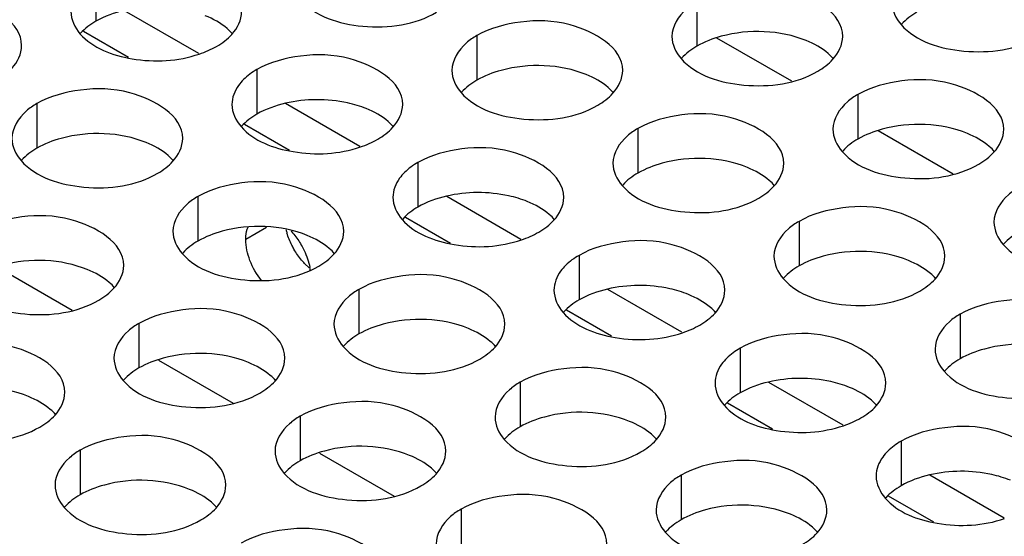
# Model space of a CAD drawing. Header units: inches. Extents: x 0 to 34, y 0 to 22.
# Tile 83 of 116: x 17.713 to 18.001, y 19.58 to 19.731. Entities that reach past the tile are written whole.
import ezdxf

# ---------------------------------------------------------------- set-up
doc = ezdxf.new("R2010")
doc.units = ezdxf.units.IN
doc.header["$LTSCALE"] = 1.87
doc.header["$MEASUREMENT"] = 0
doc.layers.get('0').update_dxf_attribs({"linetype": 'CONTINUOUS'})
doc.layers.add('02___PRT_ALL_AXES', color=7, linetype='CONTINUOUS')
doc.layers.add('0_COMPONENTS', color=7, linetype='CONTINUOUS')

msp = doc.modelspace()

# ---------------------------------------------------------------- linework, layer by layer
at = {"color": 3, "linetype": 'CONTINUOUS'}
for p, q in [((17.7655245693, 19.721469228), (17.7438082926, 19.734007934)), ((17.8126650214, 19.6942509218), (17.7909487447, 19.7067896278)), ((17.8598054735, 19.6670326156), (17.8380891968, 19.6795713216)), ((17.9069459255, 19.6398143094), (17.8852296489, 19.6523530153)), ((17.9540863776, 19.6125960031), (17.932370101, 19.6251347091)), ((18.0012268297, 19.5853776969), (17.979510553, 19.5979164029))]:
    msp.add_line(p, q, dxfattribs=at)
at = {"color": 7, "linetype": 'CONTINUOUS'}
for p, q in [((17.7449357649, 19.7202921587), (17.7317338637, 19.7279147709)), ((17.792076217, 19.6930738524), (17.7788743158, 19.7006964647)), ((17.8392166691, 19.6658555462), (17.8260147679, 19.6734781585)), ((17.7065931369, 19.6588777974), (17.7284761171, 19.6462428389)), ((17.8863571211, 19.63863724), (17.87315522, 19.6462598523)), ((17.753733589, 19.6316594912), (17.7756165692, 19.6190245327)), ((17.9334975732, 19.6114189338), (17.920295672, 19.6190415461)), ((17.800874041, 19.604441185), (17.8227570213, 19.5918062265)), ((17.9806380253, 19.5842006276), (17.9674361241, 19.5918232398))]:
    msp.add_line(p, q, dxfattribs=at)
at = {"layer": '02___PRT_ALL_AXES', "color": 7, "linetype": 'CONTINUOUS'}
for p, q in [((17.7353912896, 19.7439941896), (17.7353912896, 19.7309306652)), ((17.9113218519, 19.7367010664), (17.9113218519, 19.723637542)), ((17.8469267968, 19.7267384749), (17.8469267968, 19.7136749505)), ((17.7825317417, 19.7167758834), (17.7825317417, 19.703712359)), ((17.9584623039, 19.7094827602), (17.9584623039, 19.6964192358)), ((17.7181366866, 19.7068132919), (17.7181366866, 19.6937497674)), ((17.8940672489, 19.6995201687), (17.8940672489, 19.6864566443)), ((17.8296721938, 19.6895575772), (17.8296721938, 19.6764940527)), ((17.7652771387, 19.6795949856), (17.7652771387, 19.6665314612)), ((17.7853343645, 19.6704740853), (17.779287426, 19.6669826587)), ((17.9412077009, 19.6723018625), (17.9412077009, 19.659238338)), ((17.8768126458, 19.6623392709), (17.8768126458, 19.6492757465)), ((17.8124175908, 19.6523766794), (17.8124175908, 19.639313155)), ((17.988348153, 19.6450835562), (17.988348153, 19.6320200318)), ((17.7480225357, 19.6424140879), (17.7480225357, 19.6293505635)), ((17.9239530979, 19.6351209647), (17.9239530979, 19.6220574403)), ((17.8595580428, 19.6251583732), (17.8595580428, 19.6120948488)), ((17.7951629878, 19.6151957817), (17.7951629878, 19.6021322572)), ((17.97109355, 19.6079026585), (17.97109355, 19.5948391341)), ((17.7307679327, 19.6052331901), (17.7307679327, 19.5921696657)), ((17.9066984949, 19.597940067), (17.9066984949, 19.5848765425)), ((17.8423034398, 19.5879774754), (17.8423034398, 19.574913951))]:
    msp.add_line(p, q, dxfattribs=at)
at = {"layer": '02___PRT_ALL_AXES', "color": 3, "linetype": 'CONTINUOUS'}
msp.add_line((17.7978215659, 19.6586873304), (17.7964728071, 19.6599781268), dxfattribs=at)
msp.add_arc((17.8097607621, 19.6743683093), 0.0192311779, 193.6945448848, 196.5380706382, dxfattribs=at)
at = {"layer": '02___PRT_ALL_AXES', "color": 7, "linetype": 'CONTINUOUS'}
msp.add_arc((17.7813459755, 19.6556172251), 0.0169854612, 8.2131773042, 10.8268831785, dxfattribs=at)
at = {"layer": '02___PRT_ALL_AXES', "color": 3, "linetype": 'CONTINUOUS'}
for points, knots in [([(17.9539986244, 19.7264845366), (17.9540014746, 19.7332829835), (17.9399345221, 19.7411345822), (17.9246275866, 19.7413196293), (17.9151903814, 19.7389347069), (17.9113218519, 19.7367010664)], [0, 0, 0, 0, 0.4225569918, 0.7223499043, 1, 1, 1, 1]), ([(17.7136730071, 19.7238150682), (17.7136758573, 19.7306135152), (17.6996089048, 19.7384651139), (17.6843019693, 19.738650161), (17.6748647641, 19.7362652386), (17.6709962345, 19.7340315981)], [0, 0, 0, 0, 0.4225569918, 0.7223499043, 1, 1, 1, 1]), ([(17.7951485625, 19.7372436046), (17.7995205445, 19.7322429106), (17.8143153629, 19.7278108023), (17.8287885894, 19.7298748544), (17.8351416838, 19.7335430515)], [0, 0, 0, 0, 0.4751880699, 1, 1, 1, 1]), ([(17.9113218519, 19.7367010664), (17.9102269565, 19.7360688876), (17.9067077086, 19.7337119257), (17.9040016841, 19.7295229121), (17.9040004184, 19.7265038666)], [0, 0, 0, 0, 0.295165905, 1, 1, 1, 1]), ([(17.8896035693, 19.716521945), (17.8896064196, 19.723320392), (17.875539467, 19.7311719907), (17.8602325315, 19.7313570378), (17.8507953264, 19.7289721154), (17.8469267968, 19.7267384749)], [0, 0, 0, 0, 0.4225569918, 0.7223499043, 1, 1, 1, 1]), ([(17.7307535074, 19.7272810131), (17.7344620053, 19.7230392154), (17.7469461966, 19.7184493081), (17.7594389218, 19.7192178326), (17.7656731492, 19.721322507)], [0, 0, 0, 0, 0.4612923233, 1, 1, 1, 1]), ([(17.9710791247, 19.7299504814), (17.9754511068, 19.7249497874), (17.9902459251, 19.7205176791), (18.0047191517, 19.7225817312), (18.011072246, 19.7262499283)], [0, 0, 0, 0, 0.4751880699, 1, 1, 1, 1]), ([(17.8469267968, 19.7267384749), (17.8458319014, 19.726106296), (17.8423126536, 19.7237493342), (17.839606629, 19.7195603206), (17.8396053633, 19.7165412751)], [0, 0, 0, 0, 0.295165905, 1, 1, 1, 1]), ([(17.8252085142, 19.7065593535), (17.8252113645, 19.7133578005), (17.811144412, 19.7212093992), (17.7958374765, 19.7213944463), (17.7864002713, 19.7190095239), (17.7825317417, 19.7167758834)], [0, 0, 0, 0, 0.4225569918, 0.7223499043, 1, 1, 1, 1]), ([(17.9066840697, 19.7199878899), (17.9110560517, 19.7149871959), (17.92585087, 19.7105550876), (17.9403240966, 19.7126191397), (17.9466771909, 19.7162873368)], [0, 0, 0, 0, 0.4751880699, 1, 1, 1, 1]), ([(17.7786211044, 19.7138465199), (17.7780866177, 19.7133187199), (17.776290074, 19.7112919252), (17.7752111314, 19.7085422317), (17.7752103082, 19.7065786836)], [0, 0, 0, 0, 0.2767014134, 1, 1, 1, 1]), ([(18.0011390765, 19.6992662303), (18.0011419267, 19.7060646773), (17.9870749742, 19.713916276), (17.9717680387, 19.7141013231), (17.9623308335, 19.7117164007), (17.9584623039, 19.7094827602)], [0, 0, 0, 0, 0.4225569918, 0.7223499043, 1, 1, 1, 1]), ([(17.7608134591, 19.696596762), (17.7608163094, 19.7033952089), (17.7467493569, 19.7112468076), (17.7314424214, 19.7114318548), (17.7220052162, 19.7090469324), (17.7181366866, 19.7068132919)], [0, 0, 0, 0, 0.4225569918, 0.7223499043, 1, 1, 1, 1]), ([(17.8422890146, 19.7100252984), (17.8466609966, 19.7050246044), (17.8614558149, 19.700592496), (17.8759290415, 19.7026565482), (17.8822821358, 19.7063247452)], [0, 0, 0, 0, 0.4751880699, 1, 1, 1, 1]), ([(17.9584623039, 19.7094827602), (17.9573674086, 19.7088505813), (17.9538481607, 19.7064936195), (17.9511421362, 19.7023046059), (17.9511408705, 19.6992855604)], [0, 0, 0, 0, 0.295165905, 1, 1, 1, 1]), ([(17.7181366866, 19.7068132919), (17.7170417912, 19.706181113), (17.7135225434, 19.7038241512), (17.7108165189, 19.6996351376), (17.7108152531, 19.6966160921)], [0, 0, 0, 0, 0.295165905, 1, 1, 1, 1]), ([(17.9367440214, 19.6893036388), (17.9367468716, 19.6961020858), (17.9226799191, 19.7039536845), (17.9073729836, 19.7041387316), (17.8979357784, 19.7017538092), (17.8940672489, 19.6995201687)], [0, 0, 0, 0, 0.4225569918, 0.7223499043, 1, 1, 1, 1]), ([(17.7778939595, 19.7000627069), (17.7816024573, 19.6958209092), (17.7940866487, 19.6912310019), (17.8065793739, 19.6919995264), (17.8128136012, 19.6941042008)], [0, 0, 0, 0, 0.4612923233, 1, 1, 1, 1]), ([(17.8940672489, 19.6995201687), (17.8929723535, 19.6988879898), (17.8894531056, 19.696531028), (17.8867470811, 19.6923420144), (17.8867458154, 19.6893229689)], [0, 0, 0, 0, 0.295165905, 1, 1, 1, 1]), ([(17.8723489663, 19.6793410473), (17.8723518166, 19.6861394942), (17.858284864, 19.6939910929), (17.8429779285, 19.6941761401), (17.8335407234, 19.6917912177), (17.8296721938, 19.6895575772)], [0, 0, 0, 0, 0.4225569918, 0.7223499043, 1, 1, 1, 1]), ([(17.9538245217, 19.6927695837), (17.9581965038, 19.6877688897), (17.9729913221, 19.6833367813), (17.9874645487, 19.6854008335), (17.993817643, 19.6890690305)], [0, 0, 0, 0, 0.4751880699, 1, 1, 1, 1]), ([(17.7134989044, 19.6901001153), (17.7178708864, 19.6850994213), (17.7326657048, 19.680667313), (17.7471389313, 19.6827313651), (17.7534920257, 19.6863995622)], [0, 0, 0, 0, 0.4751880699, 1, 1, 1, 1]), ([(17.8079539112, 19.6693784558), (17.8079567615, 19.6761769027), (17.7938898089, 19.6840285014), (17.7785828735, 19.6842135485), (17.7691456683, 19.6818286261), (17.7652771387, 19.6795949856)], [0, 0, 0, 0, 0.4225569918, 0.7223499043, 1, 1, 1, 1]), ([(17.8257615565, 19.6866282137), (17.8252270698, 19.6861004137), (17.8234305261, 19.684073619), (17.8223515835, 19.6813239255), (17.8223507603, 19.6793603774)], [0, 0, 0, 0, 0.2767014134, 1, 1, 1, 1]), ([(17.8894294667, 19.6828069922), (17.8938014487, 19.6778062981), (17.908596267, 19.6733741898), (17.9230694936, 19.675438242), (17.9294225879, 19.679106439)], [0, 0, 0, 0, 0.4751880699, 1, 1, 1, 1]), ([(18.005602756, 19.682264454), (18.0045078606, 19.6816322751), (18.0009886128, 19.6792753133), (17.9982825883, 19.6750862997), (17.9982813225, 19.6720672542)], [0, 0, 0, 0, 0.295165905, 1, 1, 1, 1]), ([(17.7652771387, 19.6795949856), (17.7641822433, 19.6789628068), (17.7606629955, 19.6766058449), (17.7579569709, 19.6724168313), (17.7579557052, 19.6693977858)], [0, 0, 0, 0, 0.295165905, 1, 1, 1, 1]), ([(17.9838844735, 19.6620853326), (17.9838873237, 19.6688837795), (17.9698203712, 19.6767353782), (17.9545134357, 19.6769204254), (17.9450762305, 19.674535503), (17.9412077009, 19.6723018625)], [0, 0, 0, 0, 0.4225569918, 0.7223499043, 1, 1, 1, 1]), ([(17.7435588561, 19.6594158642), (17.7435617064, 19.6662143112), (17.7294947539, 19.6740659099), (17.7141878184, 19.674250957), (17.7047506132, 19.6718660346), (17.7008820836, 19.6696323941)], [0, 0, 0, 0, 0.4225569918, 0.7223499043, 1, 1, 1, 1]), ([(17.8250344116, 19.6728444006), (17.8287429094, 19.668602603), (17.8412271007, 19.6640126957), (17.853719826, 19.6647812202), (17.8599540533, 19.6668858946)], [0, 0, 0, 0, 0.4612923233, 1, 1, 1, 1]), ([(17.9412077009, 19.6723018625), (17.9401128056, 19.6716696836), (17.9365935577, 19.6693127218), (17.9338875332, 19.6651237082), (17.9338862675, 19.6621046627)], [0, 0, 0, 0, 0.295165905, 1, 1, 1, 1]), ([(17.7933870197, 19.6641405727), (17.7931672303, 19.6645210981), (17.7923455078, 19.6660428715), (17.7916920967, 19.6676575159), (17.7913251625, 19.6688941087)], [0, 0, 0, 0, 0.2541104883, 1, 1, 1, 1]), ([(17.9194894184, 19.6521227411), (17.9194922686, 19.658921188), (17.9054253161, 19.6667727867), (17.8901183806, 19.6669578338), (17.8806811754, 19.6645729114), (17.8768126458, 19.6623392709)], [0, 0, 0, 0, 0.4225569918, 0.7223499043, 1, 1, 1, 1]), ([(17.7964728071, 19.6599781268), (17.7961818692, 19.6602853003), (17.7950333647, 19.6615790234), (17.794040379, 19.6630093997), (17.7933870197, 19.6641405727)], [0, 0, 0, 0, 0.2446439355, 1, 1, 1, 1]), ([(18.0009649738, 19.6655512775), (18.0053369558, 19.6605505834), (18.0201317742, 19.6561184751), (18.0346050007, 19.6581825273), (18.0409580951, 19.6618507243)], [0, 0, 0, 0, 0.4751880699, 1, 1, 1, 1]), ([(17.7606393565, 19.6628818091), (17.7650113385, 19.6578811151), (17.7798061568, 19.6534490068), (17.7942793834, 19.6555130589), (17.8006324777, 19.659181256)], [0, 0, 0, 0, 0.4751880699, 1, 1, 1, 1]), ([(17.8729020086, 19.6594099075), (17.8723675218, 19.6588821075), (17.8705709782, 19.6568553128), (17.8694920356, 19.6541056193), (17.8694912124, 19.6521420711)], [0, 0, 0, 0, 0.2767014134, 1, 1, 1, 1]), ([(17.8550943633, 19.6421601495), (17.8550972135, 19.6489585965), (17.841030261, 19.6568101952), (17.8257233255, 19.6569952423), (17.8162861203, 19.6546103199), (17.8124175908, 19.6523766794)], [0, 0, 0, 0, 0.4225569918, 0.7223499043, 1, 1, 1, 1]), ([(17.9365699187, 19.6555886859), (17.9409419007, 19.6505879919), (17.9557367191, 19.6461558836), (17.9702099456, 19.6482199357), (17.97656304, 19.6518881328)], [0, 0, 0, 0, 0.4751880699, 1, 1, 1, 1]), ([(17.6962443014, 19.6529192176), (17.7006162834, 19.6479185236), (17.7154111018, 19.6434864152), (17.7298843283, 19.6455504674), (17.7362374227, 19.6492186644)], [0, 0, 0, 0, 0.4751880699, 1, 1, 1, 1]), ([(17.8124175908, 19.6523766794), (17.8113226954, 19.6517445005), (17.8078034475, 19.6493875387), (17.805097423, 19.6451985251), (17.8050961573, 19.6421794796)], [0, 0, 0, 0, 0.295165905, 1, 1, 1, 1]), ([(18.0310249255, 19.6348670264), (18.0310277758, 19.6416654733), (18.0169608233, 19.649517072), (18.0016538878, 19.6497021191), (17.9922166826, 19.6473171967), (17.988348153, 19.6450835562)], [0, 0, 0, 0, 0.4225569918, 0.7223499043, 1, 1, 1, 1]), ([(17.7906993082, 19.632197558), (17.7907021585, 19.638996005), (17.7766352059, 19.6468476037), (17.7613282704, 19.6470326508), (17.7518910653, 19.6446477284), (17.7480225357, 19.6424140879)], [0, 0, 0, 0, 0.4225569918, 0.7223499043, 1, 1, 1, 1]), ([(17.8721748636, 19.6456260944), (17.8758833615, 19.6413842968), (17.8883675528, 19.6367943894), (17.900860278, 19.637562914), (17.9070945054, 19.6396675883)], [0, 0, 0, 0, 0.4612923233, 1, 1, 1, 1]), ([(17.988348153, 19.6450835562), (17.9872532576, 19.6444513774), (17.9837340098, 19.6420944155), (17.9810279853, 19.6379054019), (17.9810267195, 19.6348863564)], [0, 0, 0, 0, 0.295165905, 1, 1, 1, 1]), ([(17.7480225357, 19.6424140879), (17.7469276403, 19.641781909), (17.7434083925, 19.6394249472), (17.7407023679, 19.6352359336), (17.7407011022, 19.6322168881)], [0, 0, 0, 0, 0.295165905, 1, 1, 1, 1]), ([(17.9666298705, 19.6249044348), (17.9666327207, 19.6317028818), (17.9525657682, 19.6395544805), (17.9372588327, 19.6397395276), (17.9278216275, 19.6373546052), (17.9239530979, 19.6351209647)], [0, 0, 0, 0, 0.4225569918, 0.7223499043, 1, 1, 1, 1]), ([(17.7263042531, 19.6222349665), (17.7263071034, 19.6290334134), (17.7122401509, 19.6368850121), (17.6969332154, 19.6370700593), (17.6874960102, 19.6346851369), (17.6836274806, 19.6324514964)], [0, 0, 0, 0, 0.4225569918, 0.7223499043, 1, 1, 1, 1]), ([(17.8077798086, 19.6356635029), (17.8121517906, 19.6306628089), (17.8269466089, 19.6262307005), (17.8414198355, 19.6282947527), (17.8477729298, 19.6319629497)], [0, 0, 0, 0, 0.4751880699, 1, 1, 1, 1]), ([(17.9200424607, 19.6321916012), (17.9195079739, 19.6316638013), (17.9177114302, 19.6296370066), (17.9166324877, 19.6268873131), (17.9166316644, 19.6249237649)], [0, 0, 0, 0, 0.2767014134, 1, 1, 1, 1]), ([(17.9022348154, 19.6149418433), (17.9022376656, 19.6217402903), (17.8881707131, 19.629591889), (17.8728637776, 19.6297769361), (17.8634265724, 19.6273920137), (17.8595580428, 19.6251583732)], [0, 0, 0, 0, 0.4225569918, 0.7223499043, 1, 1, 1, 1]), ([(17.9837103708, 19.6283703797), (17.9880823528, 19.6233696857), (18.0028771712, 19.6189375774), (18.0173503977, 19.6210016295), (18.0237034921, 19.6246698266)], [0, 0, 0, 0, 0.4751880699, 1, 1, 1, 1]), ([(17.7433847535, 19.6257009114), (17.7477567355, 19.6207002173), (17.7625515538, 19.616268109), (17.7770247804, 19.6183321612), (17.7833778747, 19.6220003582)], [0, 0, 0, 0, 0.4751880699, 1, 1, 1, 1]), ([(17.8595580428, 19.6251583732), (17.8584631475, 19.6245261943), (17.8549438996, 19.6221692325), (17.8522378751, 19.6179802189), (17.8522366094, 19.6149611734)], [0, 0, 0, 0, 0.295165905, 1, 1, 1, 1]), ([(17.8378397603, 19.6049792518), (17.8378426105, 19.6117776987), (17.823775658, 19.6196292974), (17.8084687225, 19.6198143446), (17.7990315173, 19.6174294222), (17.7951629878, 19.6151957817)], [0, 0, 0, 0, 0.4225569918, 0.7223499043, 1, 1, 1, 1]), ([(17.9193153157, 19.6184077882), (17.9230238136, 19.6141659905), (17.9355080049, 19.6095760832), (17.9480007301, 19.6103446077), (17.9542349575, 19.6124492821)], [0, 0, 0, 0, 0.4612923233, 1, 1, 1, 1]), ([(17.6789896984, 19.6157383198), (17.6833616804, 19.6107376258), (17.6981564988, 19.6063055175), (17.7126297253, 19.6083695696), (17.7189828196, 19.6120377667)], [0, 0, 0, 0, 0.4751880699, 1, 1, 1, 1]), ([(17.7951629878, 19.6151957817), (17.7940680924, 19.6145636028), (17.7905488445, 19.612206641), (17.78784282, 19.6080176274), (17.7878415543, 19.6049985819)], [0, 0, 0, 0, 0.295165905, 1, 1, 1, 1]), ([(18.0137703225, 19.5976861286), (18.0137731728, 19.6044845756), (17.9997062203, 19.6123361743), (17.9843992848, 19.6125212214), (17.9749620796, 19.610136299), (17.97109355, 19.6079026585)], [0, 0, 0, 0, 0.4225569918, 0.7223499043, 1, 1, 1, 1]), ([(17.7734447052, 19.5950166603), (17.7734475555, 19.6018151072), (17.7593806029, 19.6096667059), (17.7440736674, 19.609851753), (17.7346364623, 19.6074668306), (17.7307679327, 19.6052331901)], [0, 0, 0, 0, 0.4225569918, 0.7223499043, 1, 1, 1, 1]), ([(17.8549202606, 19.6084451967), (17.8592922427, 19.6034445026), (17.874087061, 19.5990123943), (17.8885602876, 19.6010764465), (17.8949133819, 19.6047446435)], [0, 0, 0, 0, 0.4751880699, 1, 1, 1, 1]), ([(17.7307679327, 19.6052331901), (17.7296730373, 19.6046010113), (17.7261537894, 19.6022440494), (17.7234477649, 19.5980550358), (17.7234464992, 19.5950359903)], [0, 0, 0, 0, 0.295165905, 1, 1, 1, 1]), ([(17.9671829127, 19.604973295), (17.966648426, 19.604445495), (17.9648518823, 19.6024187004), (17.9637729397, 19.5996690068), (17.9637721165, 19.5977054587)], [0, 0, 0, 0, 0.2767014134, 1, 1, 1, 1]), ([(17.9493752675, 19.5877235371), (17.9493781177, 19.594521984), (17.9353111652, 19.6023735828), (17.9200042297, 19.6025586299), (17.9105670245, 19.6001737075), (17.9066984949, 19.597940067)], [0, 0, 0, 0, 0.4225569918, 0.7223499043, 1, 1, 1, 1]), ([(17.7905252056, 19.5984826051), (17.7948971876, 19.5934819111), (17.8096920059, 19.5890498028), (17.8241652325, 19.5911138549), (17.8305183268, 19.594782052)], [0, 0, 0, 0, 0.4751880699, 1, 1, 1, 1]), ([(17.9066984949, 19.597940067), (17.9056035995, 19.5973078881), (17.9020843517, 19.5949509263), (17.8993783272, 19.5907619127), (17.8993770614, 19.5877428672)], [0, 0, 0, 0, 0.295165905, 1, 1, 1, 1]), ([(17.8849802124, 19.5777609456), (17.8849830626, 19.5845593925), (17.8709161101, 19.5924109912), (17.8556091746, 19.5925960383), (17.8461719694, 19.5902111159), (17.8423034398, 19.5879774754)], [0, 0, 0, 0, 0.4225569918, 0.7223499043, 1, 1, 1, 1]), ([(17.9664557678, 19.591189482), (17.9701642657, 19.5869476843), (17.982648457, 19.582357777), (17.9951411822, 19.5831263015), (18.0013754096, 19.5852309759)], [0, 0, 0, 0, 0.4612923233, 1, 1, 1, 1]), ([(17.7261301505, 19.5885200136), (17.7305021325, 19.5835193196), (17.7452969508, 19.5790872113), (17.7597701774, 19.5811512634), (17.7661232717, 19.5848194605)], [0, 0, 0, 0, 0.4751880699, 1, 1, 1, 1]), ([(17.8423034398, 19.5879774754), (17.8412085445, 19.5873452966), (17.8376892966, 19.5849883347), (17.8349832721, 19.5807993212), (17.8349820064, 19.5777802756)], [0, 0, 0, 0, 0.295165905, 1, 1, 1, 1]), ([(17.8205851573, 19.567798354), (17.8205880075, 19.574596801), (17.806521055, 19.5824483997), (17.7912141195, 19.5826334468), (17.7817769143, 19.5802485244), (17.7779083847, 19.5780148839)], [0, 0, 0, 0, 0.4225569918, 0.7223499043, 1, 1, 1, 1]), ([(17.9020607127, 19.5812268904), (17.9064326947, 19.5762261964), (17.9212275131, 19.5717940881), (17.9357007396, 19.5738581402), (17.942053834, 19.5775263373)], [0, 0, 0, 0, 0.4751880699, 1, 1, 1, 1])]:
    msp.add_open_spline(points, degree=3, knots=knots, dxfattribs=at)
for points in [[(17.9683954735, 19.7364664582), (17.9683944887, 19.7341174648), (17.9695330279, 19.7317189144), (17.9710791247, 19.7299504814)], [(17.7280698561, 19.7337969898), (17.7280688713, 19.7314479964), (17.7292074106, 19.7290494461), (17.7307535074, 19.7272810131)], [(17.775212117, 19.7270875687), (17.7768433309, 19.7288815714), (17.7780670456, 19.7313529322), (17.7780680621, 19.7337776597)], [(17.7707466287, 19.7235804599), (17.7723857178, 19.7245268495), (17.7739388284, 19.7256872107), (17.775212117, 19.7270875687)], [(17.9040004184, 19.7265038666), (17.9039994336, 19.7241548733), (17.9051379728, 19.7217563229), (17.9066840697, 19.7199878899)], [(17.9511426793, 19.7197944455), (17.9527738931, 19.7215884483), (17.9539976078, 19.7240598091), (17.9539986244, 19.7264845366)], [(17.7108170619, 19.7171249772), (17.7124482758, 19.7189189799), (17.7136719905, 19.7213903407), (17.7136730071, 19.7238150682)], [(17.7656731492, 19.721322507), (17.7674269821, 19.7219146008), (17.7691435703, 19.7226548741), (17.7707466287, 19.7235804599)], [(17.9466771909, 19.7162873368), (17.9483162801, 19.7172337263), (17.9498693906, 19.7183940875), (17.9511426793, 19.7197944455)], [(17.7825317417, 19.7167758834), (17.7811212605, 19.7159614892), (17.7797800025, 19.7149909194), (17.7786211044, 19.7138465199)], [(17.8396053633, 19.7165412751), (17.8396043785, 19.7141922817), (17.8407429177, 19.7117937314), (17.8422890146, 19.7100252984)], [(17.8867476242, 19.709831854), (17.888378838, 19.7116258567), (17.8896025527, 19.7140972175), (17.8896035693, 19.716521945)], [(17.8822821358, 19.7063247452), (17.883921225, 19.7072711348), (17.8854743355, 19.708431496), (17.8867476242, 19.709831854)], [(17.7752103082, 19.7065786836), (17.7752093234, 19.7042296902), (17.7763478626, 19.7018311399), (17.7778939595, 19.7000627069)], [(17.8223525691, 19.6998692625), (17.8239837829, 19.7016632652), (17.8252074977, 19.704134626), (17.8252085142, 19.7065593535)], [(17.8178870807, 19.6963621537), (17.8195261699, 19.6973085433), (17.8210792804, 19.6984689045), (17.8223525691, 19.6998692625)], [(17.9511408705, 19.6992855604), (17.9511398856, 19.6969365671), (17.9522784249, 19.6945380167), (17.9538245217, 19.6927695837)], [(17.9982831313, 19.6925761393), (17.9999143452, 19.694370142), (18.0011380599, 19.6968415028), (18.0011390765, 19.6992662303)], [(17.7108152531, 19.6966160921), (17.7108142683, 19.6942670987), (17.7119528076, 19.6918685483), (17.7134989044, 19.6901001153)], [(17.757957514, 19.6899066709), (17.7595887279, 19.6917006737), (17.7608124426, 19.6941720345), (17.7608134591, 19.696596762)], [(17.8128136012, 19.6941042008), (17.8145674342, 19.6946962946), (17.8162840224, 19.6954365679), (17.8178870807, 19.6963621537)], [(17.7534920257, 19.6863995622), (17.7551311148, 19.6873459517), (17.7566842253, 19.688506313), (17.757957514, 19.6899066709)], [(17.993817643, 19.6890690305), (17.9954567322, 19.6900154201), (17.9970098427, 19.6911757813), (17.9982831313, 19.6925761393)], [(17.8296721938, 19.6895575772), (17.8282617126, 19.688743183), (17.8269204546, 19.6877726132), (17.8257615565, 19.6866282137)], [(17.8867458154, 19.6893229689), (17.8867448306, 19.6869739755), (17.8878833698, 19.6845754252), (17.8894294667, 19.6828069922)], [(17.9338880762, 19.6826135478), (17.9355192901, 19.6844075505), (17.9367430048, 19.6868789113), (17.9367440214, 19.6893036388)], [(17.9294225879, 19.679106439), (17.9310616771, 19.6800528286), (17.9326147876, 19.6812131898), (17.9338880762, 19.6826135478)], [(17.8223507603, 19.6793603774), (17.8223497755, 19.677011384), (17.8234883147, 19.6746128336), (17.8250344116, 19.6728444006)], [(17.8694930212, 19.6726509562), (17.871124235, 19.674444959), (17.8723479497, 19.6769163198), (17.8723489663, 19.6793410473)], [(17.8650275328, 19.6691438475), (17.866666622, 19.670090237), (17.8682197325, 19.6712505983), (17.8694930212, 19.6726509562)], [(17.9982813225, 19.6720672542), (17.9982803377, 19.6697182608), (17.999418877, 19.6673197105), (18.0009649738, 19.6655512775)], [(17.7579557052, 19.6693977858), (17.7579547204, 19.6670487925), (17.7590932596, 19.6646502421), (17.7606393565, 19.6628818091)], [(17.8050979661, 19.6626883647), (17.8067291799, 19.6644823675), (17.8079528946, 19.6669537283), (17.8079539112, 19.6693784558)], [(17.8599540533, 19.6668858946), (17.8617078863, 19.6674779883), (17.8634244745, 19.6682182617), (17.8650275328, 19.6691438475)], [(17.8006324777, 19.659181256), (17.8022715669, 19.6601276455), (17.8038246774, 19.6612880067), (17.8050979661, 19.6626883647)], [(17.8768126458, 19.6623392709), (17.8754021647, 19.6615248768), (17.8740609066, 19.660554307), (17.8729020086, 19.6594099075)], [(17.9338862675, 19.6621046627), (17.9338852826, 19.6597556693), (17.9350238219, 19.6573571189), (17.9365699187, 19.6555886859)], [(17.9810285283, 19.6553952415), (17.9826597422, 19.6571892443), (17.9838834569, 19.6596606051), (17.9838844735, 19.6620853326)], [(17.740702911, 19.6527257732), (17.7423341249, 19.6545197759), (17.7435578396, 19.6569911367), (17.7435588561, 19.6594158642)], [(17.97656304, 19.6518881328), (17.9782021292, 19.6528345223), (17.9797552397, 19.6539948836), (17.9810285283, 19.6553952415)], [(17.7362374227, 19.6492186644), (17.7378765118, 19.650165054), (17.7394296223, 19.6513254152), (17.740702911, 19.6527257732)], [(17.8694912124, 19.6521420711), (17.8694902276, 19.6497930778), (17.8706287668, 19.6473945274), (17.8721748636, 19.6456260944)], [(17.9166334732, 19.64543265), (17.9182646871, 19.6472266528), (17.9194884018, 19.6496980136), (17.9194894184, 19.6521227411)], [(17.9121679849, 19.6419255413), (17.9138070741, 19.6428719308), (17.9153601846, 19.6440322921), (17.9166334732, 19.64543265)], [(17.8050961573, 19.6421794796), (17.8050951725, 19.6398304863), (17.8062337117, 19.6374319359), (17.8077798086, 19.6356635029)], [(17.8522384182, 19.6354700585), (17.853869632, 19.6372640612), (17.8550933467, 19.639735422), (17.8550943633, 19.6421601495)], [(17.9070945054, 19.6396675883), (17.9088483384, 19.6402596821), (17.9105649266, 19.6409999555), (17.9121679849, 19.6419255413)], [(17.8477729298, 19.6319629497), (17.849412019, 19.6329093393), (17.8509651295, 19.6340697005), (17.8522384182, 19.6354700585)], [(17.9239530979, 19.6351209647), (17.9225426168, 19.6343065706), (17.9212013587, 19.6333360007), (17.9200424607, 19.6321916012)], [(17.7407011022, 19.6322168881), (17.7407001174, 19.6298678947), (17.7418386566, 19.6274693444), (17.7433847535, 19.6257009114)], [(17.7878433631, 19.625507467), (17.7894745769, 19.6273014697), (17.7906982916, 19.6297728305), (17.7906993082, 19.632197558)], [(17.9810267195, 19.6348863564), (17.9810257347, 19.6325373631), (17.982164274, 19.6301388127), (17.9837103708, 19.6283703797)], [(17.7833778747, 19.6220003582), (17.7850169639, 19.6229467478), (17.7865700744, 19.624107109), (17.7878433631, 19.625507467)], [(17.9166316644, 19.6249237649), (17.9166306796, 19.6225747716), (17.9177692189, 19.6201762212), (17.9193153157, 19.6184077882)], [(17.9637739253, 19.6182143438), (17.9654051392, 19.6200083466), (17.9666288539, 19.6224797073), (17.9666298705, 19.6249044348)], [(17.723448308, 19.6155448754), (17.7250795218, 19.6173388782), (17.7263032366, 19.619810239), (17.7263042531, 19.6222349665)], [(17.959308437, 19.614707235), (17.9609475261, 19.6156536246), (17.9625006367, 19.6168139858), (17.9637739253, 19.6182143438)], [(17.7189828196, 19.6120377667), (17.7206219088, 19.6129841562), (17.7221750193, 19.6141445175), (17.723448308, 19.6155448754)], [(17.8522366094, 19.6149611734), (17.8522356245, 19.61261218), (17.8533741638, 19.6102136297), (17.8549202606, 19.6084451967)], [(17.8993788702, 19.6082517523), (17.9010100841, 19.610045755), (17.9022337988, 19.6125171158), (17.9022348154, 19.6149418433)], [(17.9542349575, 19.6124492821), (17.9559887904, 19.6130413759), (17.9577053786, 19.6137816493), (17.959308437, 19.614707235)], [(17.8949133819, 19.6047446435), (17.8965524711, 19.6056910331), (17.8981055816, 19.6068513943), (17.8993788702, 19.6082517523)], [(17.97109355, 19.6079026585), (17.9696830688, 19.6070882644), (17.9683418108, 19.6061176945), (17.9671829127, 19.604973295)], [(17.7878415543, 19.6049985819), (17.7878405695, 19.6026495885), (17.7889791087, 19.6002510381), (17.7905252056, 19.5984826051)], [(17.8349838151, 19.5982891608), (17.836615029, 19.6000831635), (17.8378387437, 19.6025545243), (17.8378397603, 19.6049792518)], [(17.8305183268, 19.594782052), (17.832157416, 19.5957284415), (17.8337105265, 19.5968888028), (17.8349838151, 19.5982891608)], [(17.9637721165, 19.5977054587), (17.9637711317, 19.5953564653), (17.964909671, 19.592957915), (17.9664557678, 19.591189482)], [(17.7234464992, 19.5950359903), (17.7234455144, 19.592686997), (17.7245840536, 19.5902884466), (17.7261301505, 19.5885200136)], [(17.7705887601, 19.5883265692), (17.7722199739, 19.590120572), (17.7734436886, 19.5925919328), (17.7734447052, 19.5950166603)], [(17.7661232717, 19.5848194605), (17.7677623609, 19.58576585), (17.7693154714, 19.5869262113), (17.7705887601, 19.5883265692)], [(17.8993770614, 19.5877428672), (17.8993760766, 19.5853938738), (17.9005146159, 19.5829953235), (17.9020607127, 19.5812268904)], [(17.9465193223, 19.5810334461), (17.9481505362, 19.5828274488), (17.9493742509, 19.5852988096), (17.9493752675, 19.5877235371)], [(17.942053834, 19.5775263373), (17.9436929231, 19.5784727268), (17.9452460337, 19.5796330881), (17.9465193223, 19.5810334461)]]:
    msp.add_open_spline(points, degree=3, dxfattribs=at)
at = {"layer": '02___PRT_ALL_AXES', "color": 7, "linetype": 'CONTINUOUS'}
for points in [[(17.743733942, 19.7341145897), (17.7408346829, 19.7334408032), (17.737968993, 19.7324189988), (17.7353912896, 19.7309306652)], [(17.9757169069, 19.7336001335), (17.9740778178, 19.732653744), (17.9725247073, 19.7314933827), (17.9712514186, 19.7300930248)], [(17.7353912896, 19.7309306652), (17.7337522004, 19.7299842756), (17.7321990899, 19.7288239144), (17.7309258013, 19.7274235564)], [(17.9113218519, 19.723637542), (17.9096827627, 19.7226911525), (17.9081296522, 19.7215307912), (17.9068563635, 19.7201304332)], [(17.8469267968, 19.7136749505), (17.8452877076, 19.7127285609), (17.8437345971, 19.7115681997), (17.8424613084, 19.7101678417)], [(17.7908743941, 19.7068962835), (17.787975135, 19.706222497), (17.7851094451, 19.7052006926), (17.7825317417, 19.703712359)], [(17.7825317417, 19.703712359), (17.7808926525, 19.7027659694), (17.779339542, 19.7016056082), (17.7780662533, 19.7002052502)], [(17.9584623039, 19.6964192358), (17.9568232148, 19.6954728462), (17.9552701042, 19.694312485), (17.9539968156, 19.692912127)], [(17.7181366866, 19.6937497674), (17.7164975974, 19.6928033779), (17.7149444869, 19.6916430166), (17.7136711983, 19.6902426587)], [(17.8940672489, 19.6864566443), (17.8924281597, 19.6855102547), (17.8908750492, 19.6843498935), (17.8896017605, 19.6829495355)], [(17.8380148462, 19.6796779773), (17.8351155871, 19.6790041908), (17.8322498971, 19.6779823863), (17.8296721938, 19.6764940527)], [(17.8296721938, 19.6764940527), (17.8280331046, 19.6755476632), (17.8264799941, 19.6743873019), (17.8252067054, 19.672986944)], [(18.005602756, 19.6692009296), (18.0039636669, 19.66825454), (18.0024105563, 19.6670941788), (18.0011372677, 19.6656938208)], [(17.7652771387, 19.6665314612), (17.7636380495, 19.6655850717), (17.762084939, 19.6644247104), (17.7608116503, 19.6630243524)], [(17.9412077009, 19.659238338), (17.9395686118, 19.6582919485), (17.9380155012, 19.6571315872), (17.9367422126, 19.6557312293)], [(17.8851552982, 19.6524596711), (17.8822560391, 19.6517858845), (17.8793903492, 19.6507640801), (17.8768126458, 19.6492757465)], [(17.8768126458, 19.6492757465), (17.8751735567, 19.648329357), (17.8736204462, 19.6471689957), (17.8723471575, 19.6457686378)], [(17.8124175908, 19.639313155), (17.8107785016, 19.6383667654), (17.8092253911, 19.6372064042), (17.8079521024, 19.6358060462)], [(17.7480225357, 19.6293505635), (17.7463834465, 19.6284041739), (17.744830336, 19.6272438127), (17.7435570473, 19.6258434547)], [(17.988348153, 19.6320200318), (17.9867090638, 19.6310736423), (17.9851559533, 19.629913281), (17.9838826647, 19.6285129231)], [(17.9322957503, 19.6252413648), (17.9293964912, 19.6245675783), (17.9265308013, 19.6235457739), (17.9239530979, 19.6220574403)], [(17.9239530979, 19.6220574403), (17.9223140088, 19.6211110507), (17.9207608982, 19.6199506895), (17.9194876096, 19.6185503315)], [(17.8595580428, 19.6120948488), (17.8579189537, 19.6111484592), (17.8563658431, 19.609988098), (17.8550925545, 19.60858774)], [(17.7951629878, 19.6021322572), (17.7935238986, 19.6011858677), (17.7919707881, 19.6000255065), (17.7906974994, 19.5986251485)], [(17.9794362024, 19.5980230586), (17.9765369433, 19.5973492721), (17.9736712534, 19.5963274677), (17.97109355, 19.5948391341)], [(17.97109355, 19.5948391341), (17.9694544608, 19.5938927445), (17.9679013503, 19.5927323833), (17.9666280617, 19.5913320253)], [(17.7307679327, 19.5921696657), (17.7291288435, 19.5912232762), (17.727575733, 19.5900629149), (17.7263024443, 19.588662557)], [(17.9066984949, 19.5848765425), (17.9050594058, 19.583930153), (17.9035062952, 19.5827697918), (17.9022330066, 19.5813694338)]]:
    msp.add_open_spline(points, degree=3, dxfattribs=at)
for points, knots in [([(17.7753844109, 19.727230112), (17.7749058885, 19.7277774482), (17.7726011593, 19.7300303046), (17.7697126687, 19.7316163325), (17.76740837, 19.7325480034)], [0, 0, 0, 0, 0.2263074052, 1, 1, 1, 1]), ([(17.9433389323, 19.7252548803), (17.9356327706, 19.7283706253), (17.9237486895, 19.7288223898), (17.9135363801, 19.7249161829), (17.9113218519, 19.723637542)], [0, 0, 0, 0, 0.7647371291, 1, 1, 1, 1]), ([(17.9513149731, 19.7199369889), (17.9508364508, 19.720484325), (17.9485317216, 19.7227371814), (17.945643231, 19.7243232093), (17.9433389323, 19.7252548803)], [0, 0, 0, 0, 0.2263074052, 1, 1, 1, 1]), ([(17.8789438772, 19.7152922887), (17.8712377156, 19.7184080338), (17.8593536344, 19.7188597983), (17.8491413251, 19.7149535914), (17.8469267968, 19.7136749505)], [0, 0, 0, 0, 0.7647371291, 1, 1, 1, 1]), ([(17.886919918, 19.7099743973), (17.8864413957, 19.7105217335), (17.8841366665, 19.7127745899), (17.8812481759, 19.7143606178), (17.8789438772, 19.7152922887)], [0, 0, 0, 0, 0.2263074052, 1, 1, 1, 1]), ([(17.8145488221, 19.7053296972), (17.8127797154, 19.7060449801), (17.8051159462, 19.7083238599), (17.7967834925, 19.7082695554), (17.7908743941, 19.7068962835)], [0, 0, 0, 0, 0.2392830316, 1, 1, 1, 1]), ([(17.8225248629, 19.7000118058), (17.8220463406, 19.700559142), (17.8197416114, 19.7028119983), (17.8168531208, 19.7043980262), (17.8145488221, 19.7053296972)], [0, 0, 0, 0, 0.2263074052, 1, 1, 1, 1]), ([(17.9904793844, 19.698036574), (17.9827732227, 19.7011523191), (17.9708891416, 19.7016040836), (17.9606768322, 19.6976978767), (17.9584623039, 19.6964192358)], [0, 0, 0, 0, 0.7647371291, 1, 1, 1, 1]), ([(17.750153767, 19.6953671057), (17.7424476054, 19.6984828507), (17.7305635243, 19.6989346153), (17.7203512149, 19.6950284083), (17.7181366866, 19.6937497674)], [0, 0, 0, 0, 0.7647371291, 1, 1, 1, 1]), ([(17.9984554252, 19.6927186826), (17.9979769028, 19.6932660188), (17.9956721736, 19.6955188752), (17.992783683, 19.6971049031), (17.9904793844, 19.698036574)], [0, 0, 0, 0, 0.2263074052, 1, 1, 1, 1]), ([(17.7581298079, 19.6900492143), (17.7576512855, 19.6905965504), (17.7553465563, 19.6928494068), (17.7524580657, 19.6944354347), (17.750153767, 19.6953671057)], [0, 0, 0, 0, 0.2263074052, 1, 1, 1, 1]), ([(17.9260843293, 19.6880739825), (17.9183781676, 19.6911897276), (17.9064940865, 19.6916414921), (17.8962817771, 19.6877352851), (17.8940672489, 19.6864566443)], [0, 0, 0, 0, 0.7647371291, 1, 1, 1, 1]), ([(17.9340603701, 19.6827560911), (17.9335818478, 19.6833034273), (17.9312771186, 19.6855562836), (17.9283886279, 19.6871423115), (17.9260843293, 19.6880739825)], [0, 0, 0, 0, 0.2263074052, 1, 1, 1, 1]), ([(17.8616892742, 19.678111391), (17.8599201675, 19.6788266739), (17.8522563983, 19.6811055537), (17.8439239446, 19.6810512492), (17.8380148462, 19.6796779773)], [0, 0, 0, 0, 0.2392830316, 1, 1, 1, 1]), ([(17.869665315, 19.6727934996), (17.8691867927, 19.6733408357), (17.8668820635, 19.6755936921), (17.8639935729, 19.67717972), (17.8616892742, 19.678111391)], [0, 0, 0, 0, 0.2263074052, 1, 1, 1, 1]), ([(17.7972942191, 19.6681487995), (17.7895880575, 19.6712645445), (17.7777039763, 19.671716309), (17.767491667, 19.6678101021), (17.7652771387, 19.6665314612)], [0, 0, 0, 0, 0.7647371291, 1, 1, 1, 1]), ([(17.779287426, 19.6669826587), (17.779287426, 19.6673150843), (17.7793370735, 19.6685470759), (17.7795941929, 19.6697821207), (17.7799440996, 19.6706130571)], [0, 0, 0, 0, 0.2693821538, 1, 1, 1, 1]), ([(17.783866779, 19.6549488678), (17.7824659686, 19.6567395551), (17.7802915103, 19.6605703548), (17.779287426, 19.6649101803), (17.779287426, 19.6669826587)], [0, 0, 0, 0, 0.5231279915, 1, 1, 1, 1]), ([(17.792519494, 19.6694502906), (17.7928023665, 19.6691480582), (17.7939186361, 19.6678780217), (17.7948863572, 19.6664786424), (17.7955247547, 19.665373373)], [0, 0, 0, 0, 0.2448951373, 1, 1, 1, 1]), ([(17.8052702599, 19.6628309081), (17.8047917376, 19.6633782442), (17.8024870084, 19.6656311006), (17.7995985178, 19.6672171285), (17.7972942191, 19.6681487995)], [0, 0, 0, 0, 0.2263074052, 1, 1, 1, 1]), ([(17.7955247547, 19.665373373), (17.795827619, 19.6648490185), (17.7969211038, 19.6627711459), (17.7977022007, 19.6605195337), (17.7980290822, 19.6588078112)], [0, 0, 0, 0, 0.2578735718, 1, 1, 1, 1]), ([(17.9732247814, 19.6608556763), (17.9655186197, 19.6639714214), (17.9536345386, 19.6644231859), (17.9434222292, 19.6605169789), (17.9412077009, 19.659238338)], [0, 0, 0, 0, 0.7647371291, 1, 1, 1, 1]), ([(17.732899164, 19.6581862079), (17.7251930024, 19.661301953), (17.7133089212, 19.6617537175), (17.7030966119, 19.6578475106), (17.7008820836, 19.6565688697)], [0, 0, 0, 0, 0.7647371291, 1, 1, 1, 1]), ([(17.7408752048, 19.6528683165), (17.7403966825, 19.6534156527), (17.7380919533, 19.6556685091), (17.7352034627, 19.657254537), (17.732899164, 19.6581862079)], [0, 0, 0, 0, 0.2263074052, 1, 1, 1, 1]), ([(17.9812008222, 19.6555377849), (17.9807222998, 19.656085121), (17.9784175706, 19.6583379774), (17.97552908, 19.6599240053), (17.9732247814, 19.6608556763)], [0, 0, 0, 0, 0.2263074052, 1, 1, 1, 1]), ([(17.9088297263, 19.6508930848), (17.9070606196, 19.6516083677), (17.8993968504, 19.6538872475), (17.8910643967, 19.6538329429), (17.8851552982, 19.6524596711)], [0, 0, 0, 0, 0.2392830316, 1, 1, 1, 1]), ([(17.9168057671, 19.6455751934), (17.9163272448, 19.6461225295), (17.9140225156, 19.6483753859), (17.9111340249, 19.6499614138), (17.9088297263, 19.6508930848)], [0, 0, 0, 0, 0.2263074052, 1, 1, 1, 1]), ([(17.8444346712, 19.6409304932), (17.8367285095, 19.6440462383), (17.8248444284, 19.6444980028), (17.814632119, 19.6405917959), (17.8124175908, 19.639313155)], [0, 0, 0, 0, 0.7647371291, 1, 1, 1, 1]), ([(17.852410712, 19.6356126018), (17.8519321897, 19.636159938), (17.8496274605, 19.6384127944), (17.8467389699, 19.6399988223), (17.8444346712, 19.6409304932)], [0, 0, 0, 0, 0.2263074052, 1, 1, 1, 1]), ([(18.0203652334, 19.6336373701), (18.0126590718, 19.6367531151), (18.0007749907, 19.6372048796), (17.9905626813, 19.6332986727), (17.988348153, 19.6320200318)], [0, 0, 0, 0, 0.7647371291, 1, 1, 1, 1]), ([(17.7800396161, 19.6309679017), (17.7723334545, 19.6340836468), (17.7604493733, 19.6345354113), (17.750237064, 19.6306292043), (17.7480225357, 19.6293505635)], [0, 0, 0, 0, 0.7647371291, 1, 1, 1, 1]), ([(17.7880156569, 19.6256500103), (17.7875371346, 19.6261973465), (17.7852324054, 19.6284502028), (17.7823439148, 19.6300362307), (17.7800396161, 19.6309679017)], [0, 0, 0, 0, 0.2263074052, 1, 1, 1, 1]), ([(17.9559701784, 19.6236747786), (17.9542010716, 19.6243900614), (17.9465373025, 19.6266689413), (17.9382048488, 19.6266146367), (17.9322957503, 19.6252413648)], [0, 0, 0, 0, 0.2392830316, 1, 1, 1, 1]), ([(17.715644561, 19.6210053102), (17.7079383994, 19.6241210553), (17.6960543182, 19.6245728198), (17.6858420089, 19.6206666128), (17.6836274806, 19.6193879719)], [0, 0, 0, 0, 0.7647371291, 1, 1, 1, 1]), ([(17.9639462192, 19.6183568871), (17.9634676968, 19.6189042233), (17.9611629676, 19.6211570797), (17.958274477, 19.6227431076), (17.9559701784, 19.6236747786)], [0, 0, 0, 0, 0.2263074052, 1, 1, 1, 1]), ([(17.7236206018, 19.6156874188), (17.7231420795, 19.6162347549), (17.7208373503, 19.6184876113), (17.7179488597, 19.6200736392), (17.715644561, 19.6210053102)], [0, 0, 0, 0, 0.2263074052, 1, 1, 1, 1]), ([(17.8915751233, 19.613712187), (17.8838689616, 19.6168279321), (17.8719848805, 19.6172796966), (17.8617725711, 19.6133734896), (17.8595580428, 19.6120948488)], [0, 0, 0, 0, 0.7647371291, 1, 1, 1, 1]), ([(17.8995511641, 19.6083942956), (17.8990726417, 19.6089416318), (17.8967679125, 19.6111944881), (17.8938794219, 19.6127805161), (17.8915751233, 19.613712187)], [0, 0, 0, 0, 0.2263074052, 1, 1, 1, 1]), ([(17.8271800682, 19.6037495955), (17.8194739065, 19.6068653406), (17.8075898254, 19.6073171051), (17.797377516, 19.6034108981), (17.7951629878, 19.6021322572)], [0, 0, 0, 0, 0.7647371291, 1, 1, 1, 1]), ([(17.835156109, 19.5984317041), (17.8346775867, 19.5989790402), (17.8323728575, 19.6012318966), (17.8294843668, 19.6028179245), (17.8271800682, 19.6037495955)], [0, 0, 0, 0, 0.2263074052, 1, 1, 1, 1]), ([(18.0031106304, 19.5964564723), (18.0013415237, 19.5971717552), (17.9936777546, 19.599450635), (17.9853453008, 19.5993963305), (17.9794362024, 19.5980230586)], [0, 0, 0, 0, 0.2392830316, 1, 1, 1, 1]), ([(17.7627850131, 19.593787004), (17.7550788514, 19.596902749), (17.7431947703, 19.5973545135), (17.732982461, 19.5934483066), (17.7307679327, 19.5921696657)], [0, 0, 0, 0, 0.7647371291, 1, 1, 1, 1]), ([(17.7707610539, 19.5884691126), (17.7702825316, 19.5890164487), (17.7679778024, 19.5912693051), (17.7650893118, 19.592855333), (17.7627850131, 19.593787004)], [0, 0, 0, 0, 0.2263074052, 1, 1, 1, 1]), ([(17.9387155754, 19.5864938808), (17.9310094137, 19.5896096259), (17.9191253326, 19.5900613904), (17.9089130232, 19.5861551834), (17.9066984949, 19.5848765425)], [0, 0, 0, 0, 0.7647371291, 1, 1, 1, 1]), ([(17.9466916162, 19.5811759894), (17.9462130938, 19.5817233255), (17.9439083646, 19.5839761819), (17.941019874, 19.5855622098), (17.9387155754, 19.5864938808)], [0, 0, 0, 0, 0.2263074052, 1, 1, 1, 1])]:
    msp.add_open_spline(points, degree=3, knots=knots, dxfattribs=at)
at = {"layer": '0_COMPONENTS', "color": 7, "linetype": 'CONTINUOUS'}
for p, q in [((17.9391468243, 19.7133472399), (17.9172051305, 19.7260160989)), ((17.9862872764, 19.6861289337), (17.9643455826, 19.6987977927))]:
    msp.add_line(p, q, dxfattribs=at)

doc.saveas('drawing.dxf')
